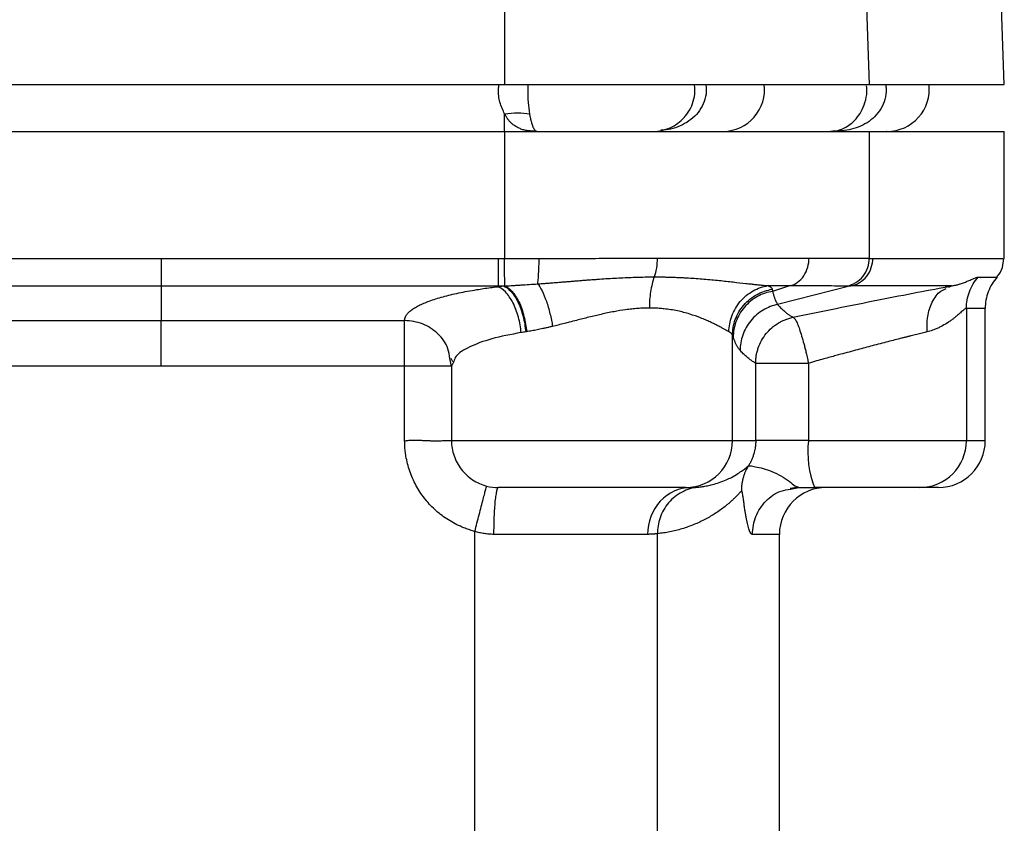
# Model space of a CAD drawing. Header units: millimetres. Extents: x 3 to 2091, y -59 to 1557.
# Tile 5 of 71: x 435 to 541, y 736 to 821. Entities that reach past the tile are written whole.
import ezdxf

# ---------------------------------------------------------------- set-up
doc = ezdxf.new("R2010")
doc.units = ezdxf.units.MM

msp = doc.modelspace()

# ---------------------------------------------------------------- linework, layer by layer
at = {"color": 7, "linetype": 'Continuous', "lineweight": 25}
for p, q in [((487.23, 826.22), (487.23, 814.51)), ((525.75, 826.31), (526.15, 814.51)), ((540.56, 814.51), (540.15, 826.34)), ((413.9, 814.51), (487.23, 814.51)), ((487.23, 814.51), (526.15, 814.51)), ((526.15, 814.51), (540.56, 814.51)), ((487.23, 809.51), (487.23, 811.37)), ((506.41, 811.03), (506.54, 811.16)), ((413.9, 809.51), (487.23, 809.51)), ((487.23, 809.51), (487.23, 795.95)), ((487.23, 809.51), (526.15, 809.51)), ((526.15, 809.51), (526.15, 795.96)), ((526.15, 809.51), (540.56, 809.51)), ((540.56, 796.13), (540.56, 809.51)), ((414.55, 795.95), (450.56, 795.95)), ((450.56, 795.95), (450.56, 793.02)), ((450.56, 795.95), (486.57, 795.95)), ((486.57, 793.02), (486.57, 795.95)), ((540.56, 795.95), (540.56, 796.13)), ((414.55, 793.02), (450.56, 793.02)), ((450.56, 793.02), (486.57, 793.02)), ((450.56, 793.02), (450.56, 789.34)), ((486.47, 792.94), (486.57, 793.02)), ((517.74, 793.05), (515.83, 792.44)), ((524.2, 793.02), (516.36, 791.03)), ((534.91, 793.02), (534.25, 792.89)), ((534.65, 792.89), (534.91, 793.02)), ((534.91, 793.02), (534.65, 792.89)), ((536.51, 790.62), (536.51, 776.51)), ((538.53, 776.51), (538.53, 790.63)), ((424.56, 789.34), (450.56, 789.34)), ((450.56, 789.34), (476.56, 789.34)), ((450.56, 784.45), (450.56, 789.34)), ((511.55, 776.51), (511.55, 787.76)), ((481.56, 784.45), (481.39, 785.28)), ((481.48, 785.31), (481.68, 784.96)), ((450.56, 784.45), (424.56, 784.45)), ((476.56, 784.45), (450.56, 784.45)), ((476.56, 776.49), (476.56, 784.45)), ((481.8, 784.96), (481.56, 784.45)), ((481.56, 784.45), (481.56, 776.51)), ((514.03, 776.51), (514.03, 784.77)), ((519.66, 784.77), (519.66, 776.51)), ((511.55, 776.51), (514.03, 776.51)), ((519.66, 776.51), (514.03, 776.51)), ((519.66, 776.51), (536.51, 776.51)), ((506.56, 771.51), (507.1, 771.51)), ((517.72, 771.43), (518.41, 771.56)), ((517.74, 771.33), (518.63, 771.51)), ((518.63, 771.51), (517.74, 771.33)), ((518.41, 771.61), (518.63, 771.51)), ((484.06, 634.5), (484.06, 766.83)), ((502.49, 766.51), (486.06, 766.51)), ((503.55, 663.05), (503.55, 766.58)), ((516.56, 728.45), (516.56, 766.51))]:
    msp.add_line(p, q, dxfattribs=at)
at = {"color": 8, "linetype": 'Continuous', "lineweight": 25}
for p, q in [((518.01, 789.67), (521.92, 790.48)), ((536.51, 776.51), (538.53, 776.51)), ((516.56, 766.51), (513.66, 766.51))]:
    msp.add_line(p, q, dxfattribs=at)
at = {"color": 7, "linetype": 'Continuous', "lineweight": 25, "flags": 128}
msp.add_lwpolyline([(481.56, 776.51), (481.74, 776.51), (482.28, 776.51), (483.16, 776.51), (484.37, 776.51), (485.86, 776.51), (487.62, 776.51), (489.59, 776.51), (491.73, 776.51), (493.98, 776.51), (496.3, 776.51), (498.62, 776.51), (500.9, 776.51), (503.07, 776.51), (505.08, 776.51), (506.89, 776.51), (508.45, 776.51), (509.72, 776.51), (510.68, 776.51), (511.29, 776.51), (511.55, 776.51)], dxfattribs=at)
at = {"color": 8, "linetype": 'Continuous', "lineweight": 25}
msp.add_arc((510.51, 813.97), 4.46, 270.9205, 7.0143, dxfattribs=at)
at = {"color": 7, "linetype": 'Continuous', "lineweight": 25}
for centre, radius, start, end in [((528.06, 814.01), 4.5, 270, 6.3794), ((503.06, 814.01), 4.5, 270, 318.2181), ((506.56, 776.51), 5, 270.0175, 0.0175), ((529.99, 775.28), 10.4, 173.2086, 201.2541), ((531.52, 776.5), 4.99, 270.1092, 0.1087), ((533.53, 776.51), 5, 270, 0), ((486.56, 776.51), 5, 255.4838, 270), ((521.56, 766.51), 5, 90, 180)]:
    msp.add_arc(centre, radius, start, end, dxfattribs=at)
at = {"color": 8, "linetype": 'Continuous', "lineweight": 25}
for points, knots in [([(487.23, 811.37), (487.05, 811.77), (486.69, 812.55), (486.52, 813.72), (486.61, 814.35), (486.63, 814.51)], [0, 0, 0, 0, 0.435754, 0.850557, 1, 1, 1, 1]), ([(489.71, 814.51), (489.71, 814.35), (489.68, 813.72), (489.73, 812.56), (489.84, 811.77), (489.89, 811.37)], [0, 0, 0, 0, 0.151101, 0.575435, 1, 1, 1, 1]), ([(508.69, 814.51), (508.72, 814.35), (508.81, 813.83), (508.65, 812.94), (508.23, 811.95), (507.55, 811.1), (506.41, 810.23), (505.13, 809.71), (504.16, 809.65), (503.9, 809.64)], [0, 0, 0, 0, 0.0650642, 0.2042798, 0.3430725, 0.4821303, 0.6211796, 0.8982592, 1, 1, 1, 1]), ([(506.54, 811.16), (506.74, 811.43), (507.13, 811.98), (507.46, 812.97), (507.59, 813.84), (507.51, 814.35), (507.49, 814.51)], [0, 0, 0, 0, 0.2931259, 0.5779964, 0.8627474, 1, 1, 1, 1]), ([(527.89, 814.51), (527.92, 814.35), (528.01, 813.82), (527.85, 812.91), (527.42, 811.9), (526.75, 811.05), (525.65, 810.18), (524, 809.58), (522.67, 809.54), (522, 809.51)], [0, 0, 0, 0, 0.054542, 0.173527, 0.291156, 0.411102, 0.527953, 0.763739, 1, 1, 1, 1]), ([(522, 809.51), (522.34, 809.54), (523.02, 809.6), (524.09, 810.17), (524.9, 810.99), (525.43, 811.82), (525.79, 812.84), (525.94, 813.75), (525.87, 814.24), (525.85, 814.36)], [0, 0, 0, 0, 0.240834, 0.481439, 0.607188, 0.722877, 0.846428, 0.96403, 1, 1, 1, 1]), ([(526.53, 795.96), (528.29, 795.96), (531.8, 795.96), (535.68, 795.96), (538.48, 795.95), (540.11, 795.95), (540.32, 795.95), (540.4, 795.95)], [0, 0, 0, 0, 0.21205, 0.4241, 0.636151, 0.848201, 1, 1, 1, 1]), ([(537.77, 793.95), (538.38, 793.95), (539.41, 793.95), (539.58, 793.95), (539.65, 793.95)], [0, 0, 0, 0, 0.588177, 1, 1, 1, 1]), ([(532.33, 788.12), (532.32, 788.67), (532.3, 789.82), (532.83, 791.35), (533.55, 792.4), (534.15, 792.65), (534.34, 792.73)], [0, 0, 0, 0, 0.270652, 0.563301, 0.860773, 1, 1, 1, 1]), ([(481.39, 785.28), (481.34, 785.63), (481.21, 786.62), (480.17, 787.99), (478.53, 789.12), (477.22, 789.27), (476.56, 789.34)], [0, 0, 0, 0, 0.156295, 0.43753, 0.718765, 1, 1, 1, 1]), ([(488.99, 788.04), (487.9, 787.84), (485.72, 787.42), (483.41, 786.53), (482.04, 785.69), (481.86, 785.14), (481.8, 784.96)], [0, 0, 0, 0, 0.2838, 0.567684, 0.851623, 1, 1, 1, 1]), ([(513.25, 773.84), (513.31, 773.84), (513.42, 773.84), (514.16, 773.71), (515.74, 773.33), (517.42, 772.37), (518.15, 771.7), (518.35, 771.63), (518.41, 771.61)], [0, 0, 0, 0, 0.134676, 0.268416, 0.534973, 0.802065, 0.9358, 1, 1, 1, 1]), ([(513.66, 766.51), (513.74, 767.17), (513.89, 768.48), (515.04, 770.12), (516.41, 771.15), (517.4, 771.29), (517.74, 771.33)], [0, 0, 0, 0, 0.2831677, 0.5663355, 0.8495032, 1, 1, 1, 1])]:
    msp.add_open_spline(points, degree=3, knots=knots, dxfattribs=at)
at = {"color": 7, "linetype": 'Continuous', "lineweight": 25}
for points, knots in [([(487.23, 811.37), (487.69, 811.46), (488.16, 811.5), (489.07, 811.5), (489.5, 811.46), (489.89, 811.37)], [0, 0, 0, 0, 0.5, 0.5, 1, 1, 1, 1]), ([(490.67, 809.51), (490.59, 809.51), (490.43, 809.52), (490.19, 809.53), (489.95, 809.55), (489.73, 809.58), (489.5, 809.61), (489.29, 809.66), (489.08, 809.72), (488.88, 809.8), (488.66, 809.89), (488.43, 810.01), (488.2, 810.17), (487.97, 810.36), (487.76, 810.57), (487.57, 810.81), (487.39, 811.08), (487.28, 811.28), (487.23, 811.37)], [0, 0, 0, 0, 0.057536, 0.11449, 0.170892, 0.226777, 0.282178, 0.33713, 0.39167, 0.445835, 0.499666, 0.571995, 0.643848, 0.71533, 0.786555, 0.857648, 0.928748, 1, 1, 1, 1]), ([(489.89, 811.37), (489.9, 811.32), (489.92, 811.21), (489.95, 811.06), (489.98, 810.92), (490.01, 810.79), (490.04, 810.66), (490.07, 810.55), (490.1, 810.44), (490.13, 810.34), (490.16, 810.24), (490.19, 810.16), (490.22, 810.08), (490.25, 810.01), (490.27, 809.94), (490.33, 809.82), (490.41, 809.69), (490.5, 809.58), (490.59, 809.52), (490.65, 809.52), (490.67, 809.51)], [0, 0, 0, 0, 0.038656, 0.076821, 0.11451, 0.151733, 0.188501, 0.224824, 0.260713, 0.296174, 0.331218, 0.36585, 0.40008, 0.433915, 0.467362, 0.500428, 0.629492, 0.755545, 0.878897, 1, 1, 1, 1]), ([(526.5, 809.51), (526.85, 809.51), (527.66, 809.51), (528.12, 809.51), (528.01, 809.51), (527.99, 809.51)], [0, 0, 0, 0, 0.378271, 0.874301, 1, 1, 1, 1]), ([(487.23, 795.95), (487.43, 795.95), (487.84, 795.96), (488.46, 795.96), (489.07, 795.96), (489.69, 795.96), (490.3, 795.96), (490.71, 795.96), (490.91, 795.96)], [0, 0, 0, 0, 0.166667, 0.333333, 0.5, 0.666667, 0.833333, 1, 1, 1, 1]), ([(487.24, 793.02), (487.24, 793.09), (487.24, 793.21), (487.24, 793.56), (487.24, 793.8), (487.23, 794.35), (487.23, 794.66), (487.23, 795.31), (487.23, 795.64), (487.23, 795.95)], [0, 0, 0, 0, 0.25, 0.25, 0.5, 0.5, 0.75, 0.75, 1, 1, 1, 1]), ([(490.75, 793.24), (490.78, 793.35), (490.8, 793.5), (490.84, 793.88), (490.85, 794.1), (490.88, 794.59), (490.89, 794.86), (490.91, 795.41), (490.91, 795.69), (490.91, 795.96)], [0, 0, 0, 0, 0.25, 0.25, 0.5, 0.5, 0.75, 0.75, 1, 1, 1, 1]), ([(490.91, 795.96), (493.08, 795.96), (495.23, 795.96), (499.45, 795.97), (501.51, 795.97), (503.5, 795.97)], [0, 0, 0, 0, 0.5, 0.5, 1, 1, 1, 1]), ([(503.5, 795.97), (503.5, 795.64), (503.48, 795.28), (503.38, 794.59), (503.3, 794.26), (503.2, 793.98)], [0, 0, 0, 0, 0.5, 0.5, 1, 1, 1, 1]), ([(503.5, 795.97), (506.72, 795.98), (509.75, 795.98), (515.22, 795.99), (517.66, 796), (519.72, 796)], [0, 0, 0, 0, 0.5, 0.5, 1, 1, 1, 1]), ([(517.74, 793.05), (517.99, 793.11), (518.25, 793.23), (518.74, 793.58), (518.97, 793.81), (519.34, 794.37), (519.49, 794.68), (519.67, 795.34), (519.72, 795.68), (519.72, 796)], [0, 0, 0, 0, 0.25, 0.25, 0.5, 0.5, 0.75, 0.75, 1, 1, 1, 1]), ([(519.72, 796), (519.84, 796), (520.09, 796), (520.45, 796), (520.8, 796), (521.14, 796), (521.47, 796), (521.79, 796), (522.1, 796), (522.4, 796), (522.69, 796), (522.97, 796), (523.24, 796), (523.5, 796), (523.75, 796), (523.99, 796), (524.22, 796), (524.44, 795.99), (524.65, 795.99), (524.85, 795.99), (525.04, 795.99), (525.23, 795.98), (525.4, 795.98), (525.57, 795.98), (525.73, 795.97), (525.88, 795.97), (526.02, 795.97), (526.11, 795.97), (526.15, 795.96)], [0, 0, 0, 0, 0.041263, 0.082302, 0.123117, 0.163708, 0.204074, 0.244217, 0.284135, 0.323829, 0.363299, 0.402545, 0.441567, 0.480364, 0.518938, 0.557287, 0.595412, 0.633314, 0.670991, 0.708444, 0.745672, 0.782677, 0.819458, 0.856014, 0.892347, 0.928455, 0.96434, 1, 1, 1, 1]), ([(523.8, 793.02), (524.1, 793.09), (524.41, 793.2), (524.99, 793.55), (525.26, 793.79), (525.71, 794.34), (525.88, 794.66), (526.1, 795.31), (526.15, 795.65), (526.15, 795.96)], [0, 0, 0, 0, 0.25, 0.25, 0.5, 0.5, 0.75, 0.75, 1, 1, 1, 1]), ([(524.2, 793.02), (524.5, 793.08), (524.81, 793.2), (525.39, 793.55), (525.66, 793.79), (526.09, 794.34), (526.26, 794.66), (526.48, 795.31), (526.53, 795.64), (526.53, 795.96)], [0, 0, 0, 0, 0.25, 0.25, 0.5, 0.5, 0.75, 0.75, 1, 1, 1, 1]), ([(539.68, 793.92), (539.74, 793.96), (540.06, 794.23), (540.41, 794.96), (540.48, 795.63), (540.52, 795.96)], [0, 0, 0, 0, 0.098424, 0.562641, 1, 1, 1, 1]), ([(490.75, 793.24), (490.92, 793.25), (491.26, 793.28), (491.76, 793.31), (492.27, 793.35), (492.77, 793.39), (493.26, 793.43), (493.76, 793.47), (494.25, 793.51), (494.73, 793.55), (495.22, 793.59), (495.69, 793.63), (496.17, 793.66), (496.64, 793.7), (497.27, 793.74), (498.04, 793.8), (498.96, 793.85), (499.86, 793.9), (500.73, 793.93), (501.58, 793.96), (502.4, 793.98), (502.93, 793.98), (503.2, 793.98)], [0, 0, 0, 0, 0.0398398, 0.0794661, 0.1188733, 0.1580565, 0.1970115, 0.2357347, 0.2742225, 0.3124716, 0.3504787, 0.3882407, 0.4257549, 0.4630184, 0.5000289, 0.5751991, 0.6491357, 0.7218266, 0.7932628, 0.8634386, 0.9323511, 1, 1, 1, 1]), ([(503.2, 793.98), (503.03, 793.52), (502.9, 792.98), (502.72, 791.83), (502.68, 791.23), (502.68, 790.66)], [0, 0, 0, 0, 0.5, 0.5, 1, 1, 1, 1]), ([(503.2, 793.98), (503.35, 793.98), (503.66, 793.98), (504.11, 793.98), (504.57, 793.97), (505.03, 793.96), (505.49, 793.94), (505.94, 793.92), (506.4, 793.9), (507.27, 793.85), (508.54, 793.76), (510.14, 793.61), (511.64, 793.44), (512.74, 793.31), (513.53, 793.23), (514.03, 793.17), (514.5, 793.12), (514.93, 793.08), (515.2, 793.06), (515.33, 793.05)], [0, 0, 0, 0, 0.030223, 0.060743, 0.09156, 0.122674, 0.154084, 0.185791, 0.217793, 0.25009, 0.372178, 0.500071, 0.624384, 0.750051, 0.802855, 0.854248, 0.904234, 0.952816, 1, 1, 1, 1]), ([(534.91, 793.02), (534.97, 793.03), (535.1, 793.05), (535.29, 793.09), (535.47, 793.13), (535.65, 793.17), (535.82, 793.23), (536.09, 793.31), (536.43, 793.44), (536.77, 793.58), (537.04, 793.7), (537.24, 793.79), (537.41, 793.86), (537.56, 793.91), (537.68, 793.95), (537.74, 793.95), (537.77, 793.95)], [0, 0, 0, 0, 0.039058, 0.079158, 0.120302, 0.162488, 0.205719, 0.249996, 0.37388, 0.499977, 0.587241, 0.672871, 0.756911, 0.839409, 0.920419, 1, 1, 1, 1]), ([(536.51, 790.62), (536.51, 791.21), (536.62, 791.83), (537.05, 792.98), (537.38, 793.51), (537.77, 793.95)], [0, 0, 0, 0, 0.5, 0.5, 1, 1, 1, 1]), ([(539.8, 793.95), (539.4, 793.51), (539.07, 792.98), (538.63, 791.83), (538.53, 791.21), (538.53, 790.62)], [0, 0, 0, 0, 0.5, 0.5, 1, 1, 1, 1]), ([(476.56, 789.34), (476.56, 789.37), (476.57, 789.43), (476.58, 789.52), (476.6, 789.61), (476.64, 789.7), (476.68, 789.79), (476.76, 789.94), (476.93, 790.15), (477.22, 790.41), (477.6, 790.67), (478.2, 791.01), (479.16, 791.42), (480.36, 791.8), (481.46, 792.08), (482.33, 792.27), (483.27, 792.46), (484.16, 792.61), (484.98, 792.74), (485.71, 792.84), (486.22, 792.91), (486.47, 792.94)], [0, 0, 0, 0, 0.020896, 0.041757, 0.062593, 0.083414, 0.10423, 0.125049, 0.187701, 0.250067, 0.313825, 0.377498, 0.500052, 0.628009, 0.689056, 0.749991, 0.811681, 0.873275, 0.915584, 0.957797, 1, 1, 1, 1]), ([(486.47, 792.94), (486.57, 792.95), (486.78, 792.98), (486.99, 793), (487.1, 793.02)], [0, 0, 0, 0, 0.499999, 1, 1, 1, 1]), ([(488.99, 788.04), (488.95, 788.58), (488.85, 789.14), (488.55, 790.24), (488.35, 790.77), (487.88, 791.7), (487.6, 792.09), (487.04, 792.66), (486.75, 792.85), (486.47, 792.94)], [0, 0, 0, 0, 0.25, 0.25, 0.5, 0.5, 0.75, 0.75, 1, 1, 1, 1]), ([(487.1, 793.02), (487.36, 792.92), (487.63, 792.73), (488.16, 792.16), (488.42, 791.77), (488.87, 790.85), (489.06, 790.32), (489.34, 789.22), (489.43, 788.65), (489.48, 788.12)], [0, 0, 0, 0, 0.25, 0.25, 0.5, 0.5, 0.75, 0.75, 1, 1, 1, 1]), ([(487.24, 793.02), (487.31, 793.03), (487.48, 793.03), (487.77, 793.05), (488.13, 793.07), (488.55, 793.09), (489.13, 793.13), (489.87, 793.18), (490.46, 793.22), (490.75, 793.24)], [0, 0, 0, 0, 0.063164, 0.146461, 0.249994, 0.373982, 0.499993, 0.747399, 1, 1, 1, 1]), ([(487.24, 793.02), (487.49, 792.92), (487.76, 792.73), (488.28, 792.15), (488.54, 791.77), (488.98, 790.85), (489.16, 790.32), (489.44, 789.22), (489.53, 788.66), (489.58, 788.14)], [0, 0, 0, 0, 0.25, 0.25, 0.5, 0.5, 0.75, 0.75, 1, 1, 1, 1]), ([(490.75, 793.24), (490.91, 793.06), (491.07, 792.8), (491.39, 792.17), (491.54, 791.8), (491.83, 790.97), (491.96, 790.52), (492.19, 789.6), (492.28, 789.14), (492.35, 788.7)], [0, 0, 0, 0, 0.25, 0.25, 0.5, 0.5, 0.75, 0.75, 1, 1, 1, 1]), ([(511.17, 788.14), (511.18, 788.67), (511.28, 789.24), (511.68, 790.35), (511.99, 790.89), (512.78, 791.82), (513.25, 792.21), (514.27, 792.78), (514.81, 792.96), (515.33, 793.05)], [0, 0, 0, 0, 0.25, 0.25, 0.5, 0.5, 0.75, 0.75, 1, 1, 1, 1]), ([(511.55, 787.76), (511.56, 788.29), (511.65, 788.87), (512.05, 789.98), (512.36, 790.52), (513.16, 791.45), (513.65, 791.84), (514.7, 792.4), (515.25, 792.58), (515.78, 792.67)], [0, 0, 0, 0, 0.25, 0.25, 0.5, 0.5, 0.75, 0.75, 1, 1, 1, 1]), ([(515.83, 792.44), (515.3, 792.36), (514.75, 792.18), (513.71, 791.61), (513.23, 791.22), (512.43, 790.29), (512.12, 789.75), (511.72, 788.64), (511.63, 788.07), (511.63, 787.53)], [0, 0, 0, 0, 0.25, 0.25, 0.5, 0.5, 0.75, 0.75, 1, 1, 1, 1]), ([(515.33, 793.05), (515.36, 793.04), (515.42, 793.01), (515.5, 792.97), (515.57, 792.93), (515.63, 792.89), (515.68, 792.84), (515.72, 792.8), (515.75, 792.76), (515.77, 792.71), (515.78, 792.68), (515.78, 792.67)], [0, 0, 0, 0, 0.111258, 0.222407, 0.333479, 0.444505, 0.555516, 0.666542, 0.777611, 0.888755, 1, 1, 1, 1]), ([(515.78, 792.67), (515.79, 792.63), (515.81, 792.55), (515.82, 792.48), (515.83, 792.44)], [0, 0, 0, 0, 0.5, 1, 1, 1, 1]), ([(515.83, 792.44), (515.84, 792.39), (515.87, 792.28), (515.91, 792.12), (515.96, 791.98), (516, 791.84), (516.05, 791.71), (516.11, 791.55), (516.19, 791.37), (516.28, 791.18), (516.34, 791.08), (516.36, 791.03)], [0, 0, 0, 0, 0.08126, 0.16338, 0.246341, 0.330118, 0.414684, 0.500009, 0.662444, 0.829167, 1, 1, 1, 1]), ([(517.74, 793.05), (519.15, 793.06), (520.38, 793.06), (522.42, 793.05), (523.22, 793.04), (523.8, 793.02)], [0, 0, 0, 0, 0.5, 0.5, 1, 1, 1, 1]), ([(521.92, 790.48), (522.15, 790.53), (523.92, 790.89), (527.17, 791.54), (531.43, 792.37), (533.75, 792.8), (534.91, 793.02)], [0, 0, 0, 0, 0.0484144, 0.365629, 0.6828179, 1, 1, 1, 1]), ([(502.68, 790.66), (502.58, 790.66), (502.38, 790.66), (502.07, 790.65), (501.76, 790.64), (501.45, 790.61), (501.13, 790.59), (500.8, 790.56), (500.48, 790.52), (499.85, 790.44), (498.87, 790.27), (497.78, 790.05), (496.89, 789.84), (496.01, 789.63), (495.09, 789.39), (494.22, 789.17), (493.57, 789), (492.97, 788.85), (492.55, 788.75), (492.35, 788.7)], [0, 0, 0, 0, 0.0304656, 0.0611393, 0.0920305, 0.1231481, 0.1545011, 0.186098, 0.2179473, 0.2500573, 0.3681236, 0.5000323, 0.5592418, 0.6250367, 0.7500336, 0.825091, 0.8750447, 0.9412069, 1, 1, 1, 1]), ([(511.17, 788.14), (511.14, 788.15), (511.09, 788.18), (511, 788.23), (510.91, 788.28), (510.8, 788.34), (510.63, 788.43), (510.38, 788.57), (510.03, 788.76), (509.62, 788.96), (509.18, 789.17), (508.68, 789.39), (507.99, 789.68), (507.2, 789.96), (506.35, 790.2), (505.68, 790.36), (504.98, 790.49), (504.32, 790.57), (503.73, 790.63), (503.21, 790.65), (502.86, 790.66), (502.68, 790.66)], [0, 0, 0, 0, 0.023771, 0.048147, 0.073132, 0.09873, 0.124946, 0.184456, 0.249918, 0.30656, 0.374875, 0.437361, 0.499848, 0.624805, 0.689888, 0.74981, 0.81396, 0.874854, 0.91708, 0.958783, 1, 1, 1, 1]), ([(516.36, 791.03), (515.85, 790.93), (515.32, 790.74), (514.34, 790.15), (513.88, 789.77), (513.12, 788.85), (512.83, 788.32), (512.45, 787.23), (512.36, 786.67), (512.36, 786.14)], [0, 0, 0, 0, 0.25, 0.25, 0.5, 0.5, 0.75, 0.75, 1, 1, 1, 1]), ([(516.36, 791.03), (516.42, 790.98), (516.53, 790.86), (516.69, 790.69), (516.86, 790.53), (517.02, 790.38), (517.22, 790.21), (517.46, 790.02), (517.73, 789.83), (517.92, 789.72), (518.01, 789.67)], [0, 0, 0, 0, 0.099696, 0.199497, 0.299451, 0.399606, 0.500015, 0.666522, 0.833065, 1, 1, 1, 1]), ([(536.51, 790.62), (536.5, 790.62), (536.48, 790.62), (536.45, 790.61), (536.41, 790.59), (536.37, 790.56), (536.32, 790.53), (536.26, 790.48), (536.2, 790.43), (536.13, 790.38), (536.03, 790.29), (535.88, 790.16), (535.68, 789.98), (535.45, 789.79), (535.2, 789.58), (534.92, 789.37), (534.52, 789.09), (534.07, 788.81), (533.58, 788.56), (533.23, 788.41), (532.91, 788.29), (532.62, 788.2), (532.43, 788.15), (532.33, 788.12)], [0, 0, 0, 0, 0.025741, 0.051955, 0.07866, 0.105878, 0.133625, 0.161919, 0.190775, 0.22021, 0.250237, 0.310075, 0.37522, 0.432497, 0.500251, 0.562715, 0.625183, 0.750095, 0.815446, 0.875053, 0.918356, 0.959995, 1, 1, 1, 1]), ([(476.56, 784.45), (476.56, 784.52), (476.56, 784.65), (476.56, 784.86), (476.56, 785.06), (476.56, 785.26), (476.56, 785.47), (476.56, 785.67), (476.56, 785.87), (476.56, 786.28), (476.56, 786.88), (476.56, 787.6), (476.56, 788.24), (476.56, 788.66), (476.56, 788.93), (476.56, 789.09), (476.56, 789.24), (476.56, 789.31), (476.56, 789.34)], [0, 0, 0, 0, 0.030149, 0.0601623, 0.0901374, 0.1201697, 0.1503519, 0.1807731, 0.2115181, 0.2426667, 0.3671617, 0.5000274, 0.6219412, 0.7573865, 0.8105882, 0.8687424, 0.9318832, 1, 1, 1, 1]), ([(514.03, 784.77), (514.03, 784.84), (514.03, 784.98), (514.04, 785.19), (514.07, 785.39), (514.09, 785.59), (514.13, 785.8), (514.18, 786), (514.24, 786.2), (514.37, 786.6), (514.63, 787.21), (515.12, 787.93), (515.74, 788.57), (516.31, 788.99), (516.8, 789.26), (517.17, 789.42), (517.57, 789.57), (517.86, 789.63), (518.01, 789.67)], [0, 0, 0, 0, 0.030224, 0.060321, 0.090374, 0.120465, 0.150673, 0.181078, 0.211754, 0.242772, 0.367817, 0.500178, 0.6226, 0.757501, 0.811139, 0.869419, 0.932374, 1, 1, 1, 1]), ([(518.01, 789.67), (518.02, 789.67), (518.04, 789.67), (518.07, 789.65), (518.1, 789.63), (518.13, 789.6), (518.16, 789.56), (518.2, 789.52), (518.23, 789.47), (518.26, 789.42), (518.3, 789.36), (518.39, 789.19), (518.54, 788.86), (518.76, 788.24), (518.99, 787.5), (519.19, 786.8), (519.34, 786.2), (519.44, 785.79), (519.52, 785.42), (519.59, 785.1), (519.64, 784.88), (519.66, 784.77)], [0, 0, 0, 0, 0.027992, 0.055332, 0.082015, 0.108037, 0.133394, 0.158085, 0.18211, 0.205471, 0.228169, 0.250208, 0.381881, 0.500027, 0.627847, 0.749849, 0.811969, 0.8738, 0.916017, 0.957979, 1, 1, 1, 1]), ([(492.35, 788.7), (492.24, 788.68), (492, 788.62), (491.66, 788.54), (491.33, 788.47), (491.01, 788.4), (490.7, 788.34), (490.41, 788.28), (490.12, 788.23), (489.85, 788.18), (489.67, 788.15), (489.58, 788.14)], [0, 0, 0, 0, 0.124431, 0.245511, 0.363249, 0.477652, 0.588729, 0.696491, 0.800949, 0.902114, 1, 1, 1, 1]), ([(511.55, 787.76), (511.55, 787.77), (511.54, 787.81), (511.51, 787.86), (511.48, 787.91), (511.43, 787.96), (511.38, 788), (511.32, 788.05), (511.25, 788.09), (511.2, 788.12), (511.17, 788.14)], [0, 0, 0, 0, 0.12526, 0.250444, 0.375553, 0.500587, 0.625548, 0.750436, 0.875253, 1, 1, 1, 1]), ([(511.63, 787.53), (511.62, 787.57), (511.59, 787.64), (511.57, 787.72), (511.55, 787.76)], [0, 0, 0, 0, 0.496077, 1, 1, 1, 1]), ([(512.36, 786.14), (512.34, 786.17), (512.29, 786.22), (512.22, 786.31), (512.15, 786.41), (512.09, 786.52), (512.02, 786.64), (511.95, 786.76), (511.89, 786.9), (511.82, 787.04), (511.76, 787.2), (511.69, 787.36), (511.65, 787.48), (511.63, 787.53)], [0, 0, 0, 0, 0.0959, 0.190794, 0.284684, 0.377574, 0.469465, 0.560361, 0.650264, 0.739176, 0.827101, 0.914041, 1, 1, 1, 1]), ([(532.33, 788.12), (532.24, 788.1), (532.07, 788.06), (531.79, 787.99), (531.5, 787.92), (531.21, 787.85), (530.91, 787.77), (530.6, 787.69), (530.28, 787.61), (529.95, 787.53), (529.25, 787.35), (528.12, 787.06), (526.53, 786.65), (524.85, 786.2), (523.53, 785.84), (522.56, 785.58), (521.95, 785.41), (521.26, 785.22), (520.49, 785.01), (519.94, 784.85), (519.66, 784.77)], [0, 0, 0, 0, 0.0268343, 0.0539049, 0.0812126, 0.108758, 0.1365419, 0.1645648, 0.1928274, 0.2213303, 0.2500742, 0.3712342, 0.5000133, 0.6184341, 0.7499463, 0.7876657, 0.831531, 0.881542, 0.9376985, 1, 1, 1, 1]), ([(514.03, 784.77), (513.97, 784.81), (513.86, 784.87), (513.7, 784.97), (513.53, 785.09), (513.37, 785.21), (513.2, 785.34), (513.03, 785.48), (512.87, 785.63), (512.7, 785.79), (512.53, 785.96), (512.42, 786.08), (512.36, 786.14)], [0, 0, 0, 0, 0.099085, 0.198372, 0.297863, 0.397556, 0.497452, 0.597553, 0.697858, 0.798367, 0.899081, 1, 1, 1, 1]), ([(480.1, 784.45), (480.1, 784.45), (480.1, 784.45), (480.09, 784.45), (480.09, 784.45), (480.07, 784.45), (480.04, 784.45), (479.99, 784.45), (479.88, 784.45), (479.65, 784.45), (479.33, 784.45), (478.89, 784.45), (478.53, 784.45), (478.24, 784.45), (478.05, 784.45), (477.85, 784.45), (477.63, 784.45), (477.39, 784.45), (477.13, 784.45), (476.85, 784.45), (476.66, 784.45), (476.56, 784.45)], [0, 0, 0, 0, 0.00103, 0.002061, 0.004121, 0.008242, 0.016485, 0.032968, 0.065924, 0.131753, 0.262755, 0.370314, 0.519977, 0.564368, 0.613219, 0.666531, 0.724304, 0.786538, 0.853232, 0.924386, 1, 1, 1, 1]), ([(481.56, 784.45), (481.56, 784.45), (481.56, 784.45), (481.55, 784.45), (481.53, 784.45), (481.51, 784.45), (481.48, 784.45), (481.44, 784.45), (481.39, 784.45), (481.34, 784.45), (481.28, 784.45), (481.2, 784.45), (481.09, 784.45), (480.93, 784.45), (480.72, 784.45), (480.5, 784.45), (480.31, 784.45), (480.2, 784.45), (480.15, 784.45), (480.13, 784.45), (480.11, 784.45), (480.11, 784.45), (480.11, 784.45), (480.1, 784.45), (480.1, 784.45), (480.1, 784.45), (480.1, 784.45), (480.1, 784.45), (480.1, 784.45), (480.1, 784.45), (480.1, 784.45), (480.1, 784.45), (480.1, 784.45), (480.1, 784.45), (480.1, 784.45), (480.1, 784.45), (480.1, 784.45), (480.1, 784.45), (480.1, 784.45), (480.1, 784.45), (480.1, 784.45), (480.1, 784.45), (480.1, 784.45), (480.1, 784.45), (480.1, 784.45), (480.1, 784.45), (480.1, 784.45), (480.1, 784.45), (480.1, 784.45), (480.1, 784.45), (480.1, 784.45), (480.1, 784.45), (480.1, 784.45), (480.1, 784.45), (480.1, 784.45), (480.1, 784.45), (480.1, 784.45), (480.1, 784.45), (480.1, 784.45), (480.1, 784.45), (480.1, 784.45), (480.1, 784.45), (480.1, 784.45), (480.1, 784.45), (480.1, 784.45), (480.1, 784.45), (480.1, 784.45), (480.1, 784.45), (480.1, 784.45), (480.1, 784.45), (480.1, 784.45), (480.1, 784.45), (480.1, 784.45), (480.1, 784.45), (480.1, 784.45), (480.1, 784.45), (480.1, 784.45), (480.1, 784.45), (480.1, 784.45), (480.1, 784.45), (480.1, 784.45), (480.1, 784.45), (480.1, 784.45), (480.1, 784.45), (480.1, 784.45), (480.1, 784.45), (480.1, 784.45), (480.1, 784.45), (480.1, 784.45), (480.1, 784.45), (480.1, 784.45), (480.1, 784.45), (480.1, 784.45), (480.1, 784.45), (480.1, 784.45), (480.1, 784.45), (480.1, 784.45), (480.1, 784.45), (480.1, 784.45), (480.1, 784.45), (480.1, 784.45), (480.1, 784.45), (480.1, 784.45), (480.1, 784.45), (480.1, 784.45), (480.1, 784.45), (480.1, 784.45), (480.1, 784.45), (480.1, 784.45), (480.1, 784.45), (480.1, 784.45), (480.1, 784.45), (480.1, 784.45), (480.1, 784.45), (480.1, 784.45), (480.1, 784.45), (480.1, 784.45), (480.1, 784.45), (480.1, 784.45), (480.1, 784.45), (480.1, 784.45), (480.1, 784.45), (480.1, 784.45), (480.1, 784.45), (480.1, 784.45), (480.1, 784.45), (480.1, 784.45), (480.1, 784.45), (480.1, 784.45), (480.1, 784.45), (480.1, 784.45), (480.1, 784.45), (480.1, 784.45), (480.1, 784.45), (480.1, 784.45), (480.1, 784.45), (480.1, 784.45), (480.1, 784.45), (480.1, 784.45), (480.1, 784.45), (480.1, 784.45), (480.1, 784.45), (480.1, 784.45), (480.1, 784.45), (480.1, 784.45), (480.1, 784.45), (480.1, 784.45), (480.1, 784.45), (480.1, 784.45), (480.1, 784.45), (480.1, 784.45), (480.1, 784.45), (480.1, 784.45), (480.1, 784.45), (480.1, 784.45)], [0, 0, 0, 0, 0.047995, 0.095989, 0.143984, 0.191978, 0.239973, 0.287967, 0.335962, 0.383957, 0.431951, 0.479946, 0.56147, 0.647218, 0.737186, 0.868163, 0.933979, 0.966928, 0.983408, 0.991649, 0.995769, 0.996799, 0.99783, 0.997838, 0.997846, 0.997854, 0.997862, 0.99787, 0.997878, 0.997886, 0.997894, 0.997902, 0.99791, 0.997918, 0.997926, 0.997934, 0.997942, 0.99795, 0.997958, 0.997966, 0.997974, 0.997982, 0.997991, 0.997999, 0.998007, 0.998015, 0.998023, 0.998031, 0.998039, 0.998047, 0.998055, 0.998063, 0.998071, 0.998079, 0.998087, 0.998095, 0.998103, 0.998111, 0.998119, 0.998127, 0.998135, 0.998143, 0.998151, 0.99816, 0.998168, 0.998176, 0.998184, 0.998192, 0.9982, 0.998208, 0.998216, 0.998224, 0.998232, 0.99824, 0.998248, 0.998256, 0.998264, 0.998272, 0.99828, 0.998288, 0.998296, 0.998304, 0.998312, 0.99832, 0.998329, 0.998337, 0.998345, 0.998353, 0.998361, 0.998369, 0.998377, 0.998385, 0.998393, 0.998401, 0.998409, 0.998417, 0.998425, 0.998433, 0.998441, 0.998449, 0.998457, 0.998465, 0.998473, 0.998481, 0.998489, 0.998498, 0.998506, 0.998514, 0.998522, 0.99853, 0.998538, 0.998546, 0.998554, 0.998562, 0.99857, 0.998578, 0.998586, 0.998594, 0.998602, 0.99861, 0.998618, 0.998626, 0.998634, 0.998642, 0.99865, 0.998658, 0.998667, 0.998675, 0.998683, 0.998691, 0.998699, 0.998707, 0.998715, 0.998723, 0.998731, 0.998739, 0.998747, 0.998755, 0.998763, 0.998771, 0.998779, 0.998787, 0.998795, 0.998803, 0.998811, 0.998819, 0.998827, 0.998836, 0.998844, 0.998852, 0.99886, 0.999466, 0.999876, 1, 1, 1, 1]), ([(514.03, 784.77), (514.05, 784.77), (514.22, 784.77), (514.83, 784.77), (515.26, 784.77), (516.32, 784.77), (516.94, 784.77), (518.27, 784.77), (518.97, 784.77), (519.66, 784.77)], [0, 0, 0, 0, 0.25, 0.25, 0.5, 0.5, 0.75, 0.75, 1, 1, 1, 1]), ([(476.56, 776.49), (476.62, 776.5), (476.75, 776.52), (476.94, 776.54), (477.14, 776.56), (477.34, 776.57), (477.61, 776.57), (478, 776.57), (478.46, 776.54), (478.92, 776.52), (479.32, 776.51), (479.72, 776.5), (480.23, 776.51), (480.76, 776.51), (481.19, 776.51), (481.42, 776.51), (481.52, 776.51), (481.56, 776.51), (481.56, 776.51), (481.56, 776.51)], [0, 0, 0, 0, 0.023905, 0.048364, 0.07341, 0.099069, 0.125363, 0.18125, 0.250275, 0.312804, 0.375317, 0.427942, 0.500331, 0.63683, 0.750039, 0.848529, 0.921796, 0.971731, 1, 1, 1, 1]), ([(484.06, 766.83), (483.97, 766.86), (483.79, 766.9), (483.53, 766.98), (483.27, 767.07), (483.01, 767.16), (482.76, 767.26), (482.34, 767.44), (481.76, 767.73), (481.06, 768.15), (480.39, 768.63), (479.56, 769.34), (478.63, 770.35), (477.88, 771.51), (477.4, 772.49), (477.1, 773.26), (476.86, 774.05), (476.71, 774.76), (476.62, 775.4), (476.57, 775.94), (476.57, 776.31), (476.56, 776.49)], [0, 0, 0, 0, 0.020755, 0.041525, 0.062325, 0.083172, 0.104082, 0.125073, 0.187472, 0.250084, 0.312535, 0.375101, 0.50001, 0.624918, 0.687443, 0.749937, 0.812503, 0.87495, 0.916824, 0.958463, 1, 1, 1, 1]), ([(481.56, 776.51), (481.56, 775.96), (481.65, 775.42), (482.01, 774.38), (482.27, 773.89), (482.95, 773.02), (483.35, 772.64), (484.27, 772.04), (484.78, 771.81), (485.31, 771.67)], [0, 0, 0, 0, 0.25, 0.25, 0.5, 0.5, 0.75, 0.75, 1, 1, 1, 1]), ([(514.03, 776.51), (514.03, 776.45), (514.03, 776.3), (514.01, 776.06), (513.97, 775.72), (513.91, 775.4), (513.81, 775.06), (513.72, 774.76), (513.58, 774.43), (513.43, 774.12), (513.31, 773.93), (513.25, 773.84)], [0, 0, 0, 0, 0.07218, 0.155548, 0.250105, 0.435792, 0.500156, 0.633985, 0.7619, 0.883903, 1, 1, 1, 1]), ([(507.83, 771.55), (507.92, 771.56), (508.1, 771.57), (508.36, 771.61), (508.62, 771.65), (508.89, 771.7), (509.16, 771.76), (509.58, 771.86), (510.17, 772.04), (510.83, 772.3), (511.5, 772.62), (512.09, 772.96), (512.6, 773.31), (512.97, 773.59), (513.17, 773.76), (513.25, 773.84)], [0, 0, 0, 0, 0.038733, 0.078636, 0.119709, 0.1619522, 0.2053657, 0.2499494, 0.3684564, 0.4998973, 0.6072925, 0.749845, 0.8567592, 0.9401442, 1, 1, 1, 1]), ([(513.25, 773.84), (513.22, 773.78), (513.14, 773.65), (513.02, 773.43), (512.9, 773.17), (512.79, 772.88), (512.68, 772.56), (512.6, 772.22), (512.55, 771.87), (512.51, 771.52), (512.51, 771.28), (512.51, 771.16)], [0, 0, 0, 0, 0.075311, 0.162493, 0.262015, 0.374336, 0.499866, 0.622728, 0.747233, 0.873093, 1, 1, 1, 1]), ([(484.06, 766.83), (484.2, 767.4), (484.36, 768.02), (484.6, 768.91), (484.67, 769.21), (484.81, 769.76), (484.88, 770.02), (485, 770.49), (485.06, 770.7), (485.15, 771.07), (485.19, 771.22), (485.28, 771.57), (485.31, 771.67), (485.31, 771.67)], [0, 0, 0, 0, 0.25, 0.25, 0.375, 0.375, 0.5, 0.5, 0.625, 0.625, 0.75, 0.75, 1, 1, 1, 1]), ([(486.56, 771.51), (486.5, 771.51), (486.44, 771.41), (486.35, 771.04), (486.32, 770.89), (486.26, 770.51), (486.23, 770.29), (486.18, 769.81), (486.16, 769.54), (486.12, 768.97), (486.11, 768.66), (486.07, 767.74), (486.06, 767.1), (486.06, 766.51)], [0, 0, 0, 0, 0.25, 0.25, 0.375, 0.375, 0.5, 0.5, 0.625, 0.625, 0.75, 0.75, 1, 1, 1, 1]), ([(506.56, 771.51), (506.47, 771.51), (505.35, 771.51), (501.54, 771.51), (499.01, 771.51), (493.77, 771.51), (491.27, 771.51), (487.59, 771.51), (486.56, 771.51), (486.56, 771.51)], [0, 0, 0, 0, 0.25, 0.25, 0.5, 0.5, 0.75, 0.75, 1, 1, 1, 1]), ([(507.1, 771.51), (505.88, 771.51), (504.71, 770.99), (502.98, 769.11), (502.49, 767.84), (502.49, 766.51)], [0, 0, 0, 0, 0.5, 0.5, 1, 1, 1, 1]), ([(507.83, 771.55), (507.28, 771.48), (506.71, 771.31), (505.64, 770.75), (505.14, 770.35), (504.33, 769.4), (504.02, 768.84), (503.63, 767.71), (503.54, 767.12), (503.55, 766.58)], [0, 0, 0, 0, 0.25, 0.25, 0.5, 0.5, 0.75, 0.75, 1, 1, 1, 1]), ([(507.1, 771.51), (507.15, 771.51), (507.23, 771.51), (507.35, 771.52), (507.46, 771.52), (507.57, 771.53), (507.66, 771.53), (507.75, 771.54), (507.81, 771.55), (507.83, 771.55)], [0, 0, 0, 0, 0.142426, 0.284955, 0.427613, 0.570423, 0.713408, 0.856593, 1, 1, 1, 1]), ([(531.52, 771.51), (531.29, 771.51), (529.96, 771.51), (525.72, 771.51), (522.99, 771.51), (520.29, 771.51)], [0, 0, 0, 0, 0.5, 0.5, 1, 1, 1, 1]), ([(512.51, 771.16), (512.44, 771.07), (512.28, 770.9), (512.05, 770.65), (511.8, 770.41), (511.55, 770.17), (511.29, 769.93), (511.03, 769.71), (510.53, 769.3), (509.76, 768.75), (508.85, 768.22), (508.07, 767.83), (507.44, 767.55), (506.81, 767.31), (506.17, 767.1), (505.52, 766.92), (504.87, 766.78), (504.21, 766.66), (503.77, 766.61), (503.55, 766.58)], [0, 0, 0, 0, 0.035322, 0.070775, 0.106357, 0.142071, 0.177915, 0.213892, 0.250001, 0.376212, 0.499998, 0.56704, 0.632777, 0.69721, 0.760346, 0.822187, 0.88274, 0.942009, 1, 1, 1, 1]), ([(513.66, 766.51), (513.65, 766.51), (513.63, 766.52), (513.6, 766.53), (513.56, 766.55), (513.53, 766.59), (513.5, 766.63), (513.46, 766.68), (513.43, 766.75), (513.39, 766.82), (513.32, 766.99), (513.21, 767.35), (513.09, 767.88), (513, 768.38), (512.93, 768.78), (512.86, 769.22), (512.8, 769.68), (512.74, 770.1), (512.7, 770.41), (512.67, 770.65), (512.63, 770.85), (512.6, 771.01), (512.58, 771.1), (512.55, 771.15), (512.53, 771.17), (512.52, 771.16), (512.51, 771.16)], [0, 0, 0, 0, 0.027533, 0.055069, 0.082636, 0.110261, 0.137973, 0.165798, 0.193763, 0.221896, 0.25022, 0.37411, 0.500055, 0.561527, 0.624929, 0.683942, 0.749821, 0.812201, 0.848489, 0.8745, 0.909863, 0.937355, 0.954252, 0.970087, 0.985204, 1, 1, 1, 1]), ([(486.06, 766.51), (485.98, 766.51), (485.81, 766.52), (485.55, 766.53), (485.3, 766.56), (485.05, 766.59), (484.8, 766.64), (484.55, 766.69), (484.3, 766.76), (484.14, 766.81), (484.06, 766.83)], [0, 0, 0, 0, 0.125659, 0.250749, 0.375457, 0.499977, 0.624499, 0.749217, 0.87432, 1, 1, 1, 1]), ([(503.55, 766.58), (503.51, 766.58), (503.45, 766.57), (503.34, 766.56), (503.22, 766.55), (503.09, 766.54), (502.96, 766.53), (502.81, 766.52), (502.66, 766.52), (502.55, 766.51), (502.49, 766.51)], [0, 0, 0, 0, 0.124999, 0.249996, 0.374992, 0.499987, 0.624985, 0.749985, 0.87499, 1, 1, 1, 1])]:
    msp.add_open_spline(points, degree=3, knots=knots, dxfattribs=at)
for points in [[(486.57, 795.95), (486.79, 795.95), (487.01, 795.95), (487.23, 795.95)], [(526.15, 795.96), (526.28, 795.96), (526.41, 795.96), (526.53, 795.96)], [(486.57, 793.02), (486.75, 793.02), (486.92, 793.02), (487.1, 793.02)], [(487.1, 793.02), (487.15, 793.02), (487.19, 793.02), (487.24, 793.02)], [(515.33, 793.05), (516.18, 793.05), (516.99, 793.05), (517.74, 793.05)], [(523.8, 793.02), (523.94, 793.02), (524.07, 793.02), (524.2, 793.02)], [(534.91, 793.02), (532.58, 793.02), (529, 793.02), (524.2, 793.02)], [(538.53, 790.62), (538.53, 790.62), (537.85, 790.62), (536.51, 790.62)], [(489.48, 788.12), (489.31, 788.1), (489.15, 788.07), (488.99, 788.04)], [(489.58, 788.14), (489.55, 788.13), (489.51, 788.13), (489.48, 788.12)], [(486.56, 771.51), (486.56, 771.51), (486.56, 771.51), (486.56, 771.51)], [(518.63, 771.51), (519.19, 771.51), (519.74, 771.51), (520.29, 771.51)], [(533.53, 771.51), (533.53, 771.51), (532.86, 771.51), (531.52, 771.51)]]:
    msp.add_open_spline(points, degree=3, dxfattribs=at)

doc.saveas('drawing.dxf')
